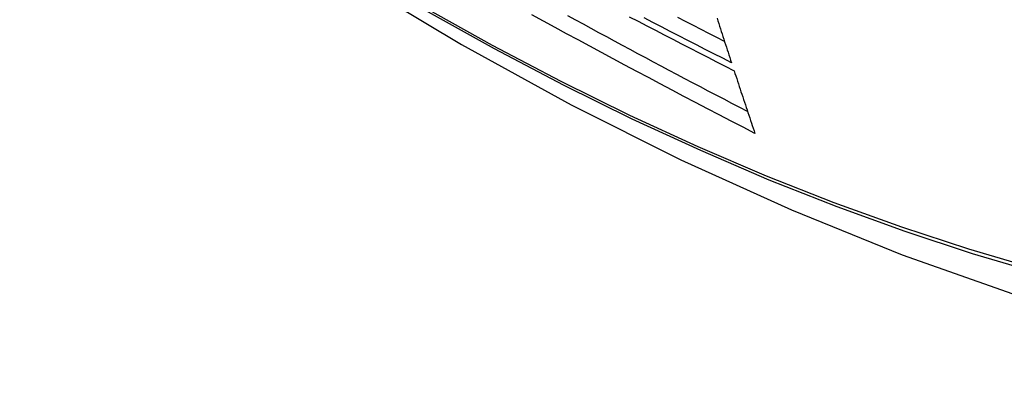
# Model space of a CAD drawing. Header units: inches. Extents: x 581 to 683, y 228 to 312.
# Tile 15 of 104: x 581.635 to 581.985, y 297.84 to 297.967. Entities that reach past the tile are written whole.
import ezdxf

# ---------------------------------------------------------------- set-up
doc = ezdxf.new("R2010")
doc.units = ezdxf.units.IN
doc.header["$MEASUREMENT"] = 0
doc.layers.add('Visible Edges(ANSI)', color=7, linetype='Continuous', lineweight=25)
doc.layers.add('Visible Tangent Edges(ANSI)', color=7, linetype='Continuous', lineweight=25)

msp = doc.modelspace()

# ---------------------------------------------------------------- linework, layer by layer
at = {"layer": 'Visible Edges(ANSI)', "flags": 128}
for points in [[(581.49238, 298.18941), (581.52819, 298.15529), (581.56457, 298.12256), (581.60146, 298.09127), (581.63881, 298.0615), (581.67658, 298.03327), (581.71473, 298.00666), (581.75319, 297.9817), (581.79194, 297.95844), (581.83093, 297.93694), (581.8701, 297.91724), (581.90943, 297.8994), (581.94886, 297.88345), (581.98835, 297.86945), (582.02786, 297.85745), (582.06733, 297.84751), (582.10673, 297.83968)], [(581.89645, 297.9267), (581.89221, 297.9289), (581.88798, 297.9311), (581.88376, 297.93331), (581.87954, 297.93552), (581.87533, 297.93773), (581.87112, 297.93994), (581.86691, 297.94216), (581.86271, 297.94439), (581.85852, 297.94662), (581.85433, 297.94885), (581.85015, 297.95108), (581.84597, 297.95332), (581.84181, 297.95556), (581.83765, 297.95781), (581.83351, 297.96005), (581.82937, 297.9623), (581.82523, 297.96456), (581.82111, 297.96682), (581.81699, 297.96908)], [(581.89385, 297.93448), (581.89104, 297.93595), (581.88824, 297.93741), (581.88544, 297.93888), (581.88263, 297.94035), (581.87984, 297.94183), (581.87704, 297.9433), (581.87425, 297.94477), (581.87146, 297.94625), (581.86867, 297.94773), (581.86588, 297.94921), (581.8631, 297.95069), (581.86032, 297.95218), (581.85753, 297.95366), (581.85476, 297.95515), (581.85198, 297.95664), (581.84921, 297.95814), (581.84643, 297.95963), (581.84366, 297.96113), (581.84089, 297.96263), (581.83813, 297.96413), (581.83536, 297.96564), (581.8326, 297.96714), (581.82984, 297.96865)], [(581.8517, 297.96836), (581.85479, 297.96674), (581.85789, 297.96512), (581.86099, 297.96351), (581.86409, 297.9619), (581.8672, 297.96029), (581.87031, 297.95868), (581.87342, 297.95708), (581.87654, 297.95548), (581.87966, 297.95388), (581.88278, 297.95228), (581.8859, 297.95068), (581.88902, 297.94909)], [(581.8881, 297.95192), (581.88497, 297.95351), (581.88185, 297.9551), (581.87872, 297.95669), (581.87561, 297.95829), (581.87249, 297.95989), (581.86937, 297.96149), (581.86626, 297.9631), (581.86315, 297.9647), (581.86005, 297.96631), (581.85695, 297.96792)], [(581.88562, 297.95954), (581.88284, 297.96096), (581.88007, 297.96238), (581.8773, 297.96381), (581.87453, 297.96523), (581.87177, 297.96666), (581.869, 297.96809)], [(581.88294, 297.96783), (581.88324, 297.96689), (581.88355, 297.96595), (581.88385, 297.96501), (581.88415, 297.96408), (581.88445, 297.96314), (581.88475, 297.9622), (581.88506, 297.96126), (581.88536, 297.96033), (581.88566, 297.95939), (581.88597, 297.95845), (581.88627, 297.95752), (581.88658, 297.95658), (581.88688, 297.95565), (581.88718, 297.95471), (581.88749, 297.95378), (581.88779, 297.95285), (581.8881, 297.95192)], [(581.88902, 297.94909), (581.88933, 297.94815), (581.88964, 297.94722), (581.88994, 297.94628), (581.89025, 297.94535), (581.89056, 297.94442), (581.89087, 297.94348), (581.89118, 297.94255), (581.89148, 297.94161), (581.89179, 297.94068), (581.8921, 297.93974), (581.89241, 297.93881), (581.89272, 297.93788), (581.89303, 297.93694), (581.89334, 297.93601), (581.89365, 297.93508), (581.89396, 297.93415), (581.89427, 297.93321), (581.89458, 297.93228), (581.89489, 297.93135), (581.8952, 297.93042), (581.89551, 297.92949), (581.89583, 297.92856), (581.89614, 297.92763), (581.89645, 297.9267)]]:
    msp.add_lwpolyline(points, dxfattribs=at)
at = {"layer": 'Visible Tangent Edges(ANSI)', "flags": 128}
for points in [[(581.48895, 298.19447), (581.51223, 298.17209), (581.53576, 298.1503), (581.55952, 298.12914), (581.58348, 298.10863), (581.60761, 298.08879), (581.63189, 298.06966), (581.65628, 298.05125), (581.68076, 298.03358), (581.7053, 298.01668), (581.72986, 298.00057), (581.75442, 297.98525), (581.77898, 297.97074), (581.80353, 297.95701), (581.82807, 297.94409), (581.85258, 297.93197), (581.87704, 297.92068), (581.90142, 297.91021), (581.92568, 297.9006), (581.94982, 297.89183), (581.97384, 297.88392), (581.9977, 297.87686)], [(581.99644, 297.87844), (581.97268, 297.88542), (581.94876, 297.89326), (581.9247, 297.90196), (581.90053, 297.9115), (581.87623, 297.9219), (581.85185, 297.93314), (581.82741, 297.94521), (581.80293, 297.95809), (581.77845, 297.97177), (581.75395, 297.98626), (581.72945, 298.00155), (581.70494, 298.01764), (581.68046, 298.03452), (581.65603, 298.05217), (581.63169, 298.07056), (581.60747, 298.08968), (581.5834, 298.10951), (581.5595, 298.13), (581.53581, 298.15115), (581.51234, 298.17291), (581.48913, 298.19527)]]:
    msp.add_lwpolyline(points, dxfattribs=at)

doc.saveas('drawing.dxf')
